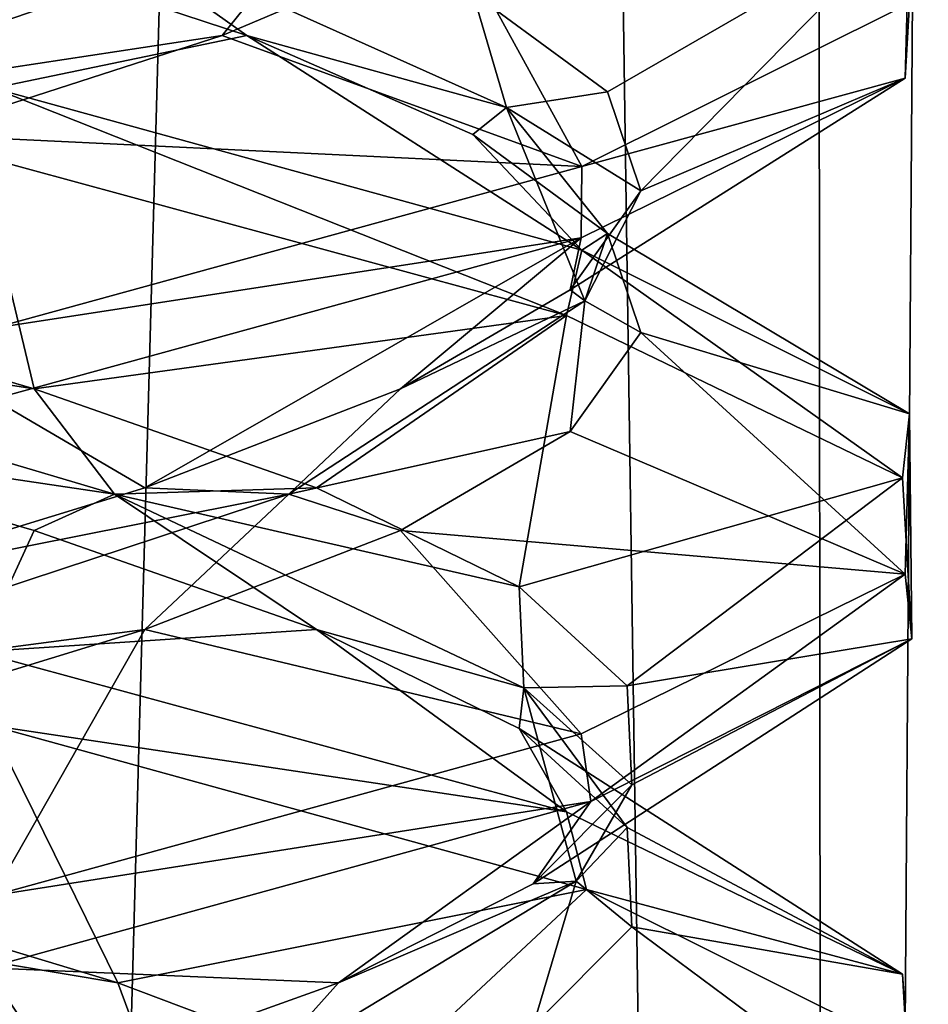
# Model space of a CAD drawing. Header units: millimetres. Extents: x -36.5 to 36.5, y -8.8 to 41.6.
# Tile 111 of 256: x 0.68 to 1.482, y 7.248 to 8.116. Entities that reach past the tile are written whole.
import ezdxf

# ---------------------------------------------------------------- set-up
doc = ezdxf.new("R2010")
doc.units = ezdxf.units.MM
doc.header["$LTSCALE"] = 65.185185
for name, color, linetype in [('14', 7, 'CONTINUOUS'), ('15', 7, 'CONTINUOUS'), ('16', 7, 'CONTINUOUS'), ('160', 7, 'CONTINUOUS'), ('175', 7, 'CONTINUOUS'), ('176', 7, 'CONTINUOUS'), ('177', 7, 'CONTINUOUS'), ('187', 7, 'CONTINUOUS'), ('188', 7, 'CONTINUOUS'), ('200', 7, 'CONTINUOUS'), ('201', 7, 'CONTINUOUS'), ('220', 7, 'CONTINUOUS'), ('221', 7, 'CONTINUOUS'), ('222', 7, 'CONTINUOUS'), ('26', 7, 'CONTINUOUS'), ('27', 7, 'CONTINUOUS'), ('321', 7, 'CONTINUOUS'), ('39', 7, 'CONTINUOUS'), ('40', 7, 'CONTINUOUS'), ('548', 7, 'CONTINUOUS'), ('553', 7, 'CONTINUOUS'), ('59', 7, 'CONTINUOUS'), ('60', 7, 'CONTINUOUS'), ('61', 7, 'CONTINUOUS')]:
    doc.layers.add(name, color=color, linetype=linetype)

msp = doc.modelspace()

# ---------------------------------------------------------------- linework, layer by layer
at = {"layer": '14', "color": 7, "linetype": 'Continuous'}
for points in [[(0.61468, 8.18958, 9.93534), (0.88006, 8.10228, 10.14161), (0.65646, 8.05581, 9.65127), (0.61468, 8.18958, 9.93534)], [(0.65646, 8.05581, 9.65127), (0.88006, 8.10228, 10.14161), (1.17591, 7.91321, 10.06875), (0.65646, 8.05581, 9.65127)], [(0.88006, 8.10228, 10.14161), (1.07966, 8.01498, 10.41205), (1.17591, 7.91321, 10.06875), (0.88006, 8.10228, 10.14161)], [(1.07966, 8.01498, 10.41205), (1.19854, 7.92768, 10.72644), (1.17591, 7.91321, 10.06875), (1.07966, 8.01498, 10.41205)], [(1.17591, 7.91321, 10.06875), (1.19854, 7.92768, 10.72644), (1.46499, 7.76891, 10.6778), (1.17591, 7.91321, 10.06875)], [(1.19854, 7.92768, 10.72644), (1.22784, 7.84038, 11.06128), (1.46499, 7.76891, 10.6778), (1.19854, 7.92768, 10.72644)], [(1.22784, 7.84038, 11.06128), (1.16535, 7.75308, 11.39154), (1.46106, 7.62731, 11.33957), (1.22784, 7.84038, 11.06128)], [(1.46499, 7.76891, 10.6778), (1.22784, 7.84038, 11.06128), (1.46106, 7.62731, 11.33957), (1.46499, 7.76891, 10.6778)], [(1.16535, 7.75308, 11.39154), (1.01575, 7.66577, 11.69253), (1.46106, 7.62731, 11.33957), (1.16535, 7.75308, 11.39154)], [(1.01575, 7.66577, 11.69253), (0.79022, 7.57847, 11.94175), (1.17526, 7.48657, 11.93207), (1.01575, 7.66577, 11.69253)], [(1.46106, 7.62731, 11.33957), (1.01575, 7.66577, 11.69253), (1.17526, 7.48657, 11.93207), (1.46106, 7.62731, 11.33957)], [(0.79022, 7.57847, 11.94175), (0.50562, 7.49117, 12.12058), (0.65637, 7.34416, 12.34877), (0.79022, 7.57847, 11.94175)], [(1.17526, 7.48657, 11.93207), (0.79022, 7.57847, 11.94175), (0.65637, 7.34416, 12.34877), (1.17526, 7.48657, 11.93207)]]:
    msp.add_3dface(points, dxfattribs=at)
at = {"layer": '15', "color": 7, "linetype": 'Continuous'}
for points in [[(0.88006, 8.10228, 10.14161), (0.61468, 8.18958, 9.93534), (0.7293, 8.20945, 10.05552), (0.88006, 8.10228, 10.14161)], [(1.10927, 8.03891, 10.56018), (0.88006, 8.10228, 10.14161), (0.7293, 8.20945, 10.05552), (1.10927, 8.03891, 10.56018)], [(1.10927, 8.03891, 10.56018), (0.7293, 8.20945, 10.05552), (1.07966, 8.13998, 10.41205), (1.10927, 8.03891, 10.56018)], [(1.19854, 8.05268, 10.72644), (1.10927, 8.03891, 10.56018), (1.07966, 8.13998, 10.41205), (1.19854, 8.05268, 10.72644)], [(1.07966, 8.01498, 10.41205), (0.88006, 8.10228, 10.14161), (1.10927, 8.03891, 10.56018), (1.07966, 8.01498, 10.41205)], [(1.22784, 7.96538, 11.06128), (1.10927, 8.03891, 10.56018), (1.19854, 8.05268, 10.72644), (1.22784, 7.96538, 11.06128)], [(1.19854, 7.92768, 10.72644), (1.07966, 8.01498, 10.41205), (1.10927, 8.03891, 10.56018), (1.19854, 7.92768, 10.72644)], [(1.17836, 7.86836, 11.18811), (1.19854, 7.92768, 10.72644), (1.10927, 8.03891, 10.56018), (1.17836, 7.86836, 11.18811)], [(1.17836, 7.86836, 11.18811), (1.10927, 8.03891, 10.56018), (1.22784, 7.96538, 11.06128), (1.17836, 7.86836, 11.18811)], [(1.16535, 7.87808, 11.39154), (1.17836, 7.86836, 11.18811), (1.22784, 7.96538, 11.06128), (1.16535, 7.87808, 11.39154)], [(1.22784, 7.84038, 11.06128), (1.19854, 7.92768, 10.72644), (1.17836, 7.86836, 11.18811), (1.22784, 7.84038, 11.06128)], [(1.01575, 7.79077, 11.69253), (1.17836, 7.86836, 11.18811), (1.16535, 7.87808, 11.39154), (1.01575, 7.79077, 11.69253)], [(0.91721, 7.69782, 11.76331), (1.16535, 7.75308, 11.39154), (1.17836, 7.86836, 11.18811), (0.91721, 7.69782, 11.76331)], [(0.91721, 7.69782, 11.76331), (1.17836, 7.86836, 11.18811), (1.01575, 7.79077, 11.69253), (0.91721, 7.69782, 11.76331)], [(1.16535, 7.75308, 11.39154), (1.22784, 7.84038, 11.06128), (1.17836, 7.86836, 11.18811), (1.16535, 7.75308, 11.39154)], [(0.79022, 7.70347, 11.94175), (0.91721, 7.69782, 11.76331), (1.01575, 7.79077, 11.69253), (0.79022, 7.70347, 11.94175)], [(1.01575, 7.66577, 11.69253), (1.16535, 7.75308, 11.39154), (0.91721, 7.69782, 11.76331), (1.01575, 7.66577, 11.69253)], [(0.50562, 7.61617, 12.12058), (0.91721, 7.69782, 11.76331), (0.79022, 7.70347, 11.94175), (0.50562, 7.61617, 12.12058)], [(0.39901, 7.52728, 12.1246), (0.79022, 7.57847, 11.94175), (0.91721, 7.69782, 11.76331), (0.39901, 7.52728, 12.1246)], [(0.39901, 7.52728, 12.1246), (0.91721, 7.69782, 11.76331), (0.50562, 7.61617, 12.12058), (0.39901, 7.52728, 12.1246)], [(0.79022, 7.57847, 11.94175), (1.01575, 7.66577, 11.69253), (0.91721, 7.69782, 11.76331), (0.79022, 7.57847, 11.94175)], [(0.50562, 7.49117, 12.12058), (0.79022, 7.57847, 11.94175), (0.39901, 7.52728, 12.1246), (0.50562, 7.49117, 12.12058)]]:
    msp.add_3dface(points, dxfattribs=at)
at = {"layer": '16', "color": 7, "linetype": 'Continuous'}
for points in [[(1.19854, 8.05268, 10.72644), (1.07966, 8.13998, 10.41205), (1.46499, 8.20641, 10.6778), (1.19854, 8.05268, 10.72644)], [(1.22784, 7.96538, 11.06128), (1.19854, 8.05268, 10.72644), (1.46499, 8.20641, 10.6778), (1.22784, 7.96538, 11.06128)], [(1.46106, 8.06481, 11.33957), (1.22784, 7.96538, 11.06128), (1.46499, 8.20641, 10.6778), (1.46106, 8.06481, 11.33957)], [(1.16535, 7.87808, 11.39154), (1.22784, 7.96538, 11.06128), (1.46106, 8.06481, 11.33957), (1.16535, 7.87808, 11.39154)], [(1.17526, 7.92407, 11.93207), (1.16535, 7.87808, 11.39154), (1.46106, 8.06481, 11.33957), (1.17526, 7.92407, 11.93207)], [(0.65637, 7.78166, 12.34877), (0.79022, 7.70347, 11.94175), (1.17526, 7.92407, 11.93207), (0.65637, 7.78166, 12.34877)], [(0.79022, 7.70347, 11.94175), (1.01575, 7.79077, 11.69253), (1.17526, 7.92407, 11.93207), (0.79022, 7.70347, 11.94175)], [(1.01575, 7.79077, 11.69253), (1.16535, 7.87808, 11.39154), (1.17526, 7.92407, 11.93207), (1.01575, 7.79077, 11.69253)], [(0.50562, 7.61617, 12.12058), (0.79022, 7.70347, 11.94175), (0.65637, 7.78166, 12.34877), (0.50562, 7.61617, 12.12058)]]:
    msp.add_3dface(points, dxfattribs=at)
at = {"layer": '160', "color": 7, "linetype": 'Continuous'}
for points in [[(1.46106, 8.06481, 11.33957), (1.46499, 8.20641, 10.6778), (1.46492, 8.13102, 11.32252), (1.46106, 8.06481, 11.33957)], [(1.46106, 8.06481, 11.33957), (1.46492, 8.13102, 11.32252), (1.17587, 7.98678, 11.9313), (1.46106, 8.06481, 11.33957)], [(1.17526, 7.92407, 11.93207), (1.46106, 8.06481, 11.33957), (1.17587, 7.98678, 11.9313), (1.17526, 7.92407, 11.93207)], [(0.65646, 8.05581, 9.65127), (1.16215, 7.85537, 10.05163), (0.6432, 7.99644, 9.6449), (0.65646, 8.05581, 9.65127)], [(0.65646, 8.05581, 9.65127), (1.17591, 7.91321, 10.06875), (1.16215, 7.85537, 10.05163), (0.65646, 8.05581, 9.65127)], [(1.17526, 7.92407, 11.93207), (1.17587, 7.98678, 11.9313), (0.65641, 7.84417, 12.34875), (1.17526, 7.92407, 11.93207)], [(0.65637, 7.78166, 12.34877), (1.17526, 7.92407, 11.93207), (0.65641, 7.84417, 12.34875), (0.65637, 7.78166, 12.34877)], [(1.17591, 7.91321, 10.06875), (1.45883, 7.71225, 10.65098), (1.16215, 7.85537, 10.05163), (1.17591, 7.91321, 10.06875)], [(1.17591, 7.91321, 10.06875), (1.46499, 7.76891, 10.6778), (1.45883, 7.71225, 10.65098), (1.17591, 7.91321, 10.06875)], [(1.46499, 7.76891, 10.6778), (1.4669, 7.5705, 11.31339), (1.45883, 7.71225, 10.65098), (1.46499, 7.76891, 10.6778)], [(1.46499, 7.76891, 10.6778), (1.46106, 7.62731, 11.33957), (1.4669, 7.5705, 11.31339), (1.46499, 7.76891, 10.6778)], [(1.46106, 7.62731, 11.33957), (1.17526, 7.48657, 11.93207), (1.18367, 7.42696, 11.92138), (1.46106, 7.62731, 11.33957)], [(1.46106, 7.62731, 11.33957), (1.18367, 7.42696, 11.92138), (1.4669, 7.5705, 11.31339), (1.46106, 7.62731, 11.33957)], [(0.65422, 7.49384, 9.65019), (0.6432, 7.55894, 9.6449), (1.16215, 7.41787, 10.05163), (0.65422, 7.49384, 9.65019)], [(1.17995, 7.34932, 10.07387), (0.65422, 7.49384, 9.65019), (1.16215, 7.41787, 10.05163), (1.17995, 7.34932, 10.07387)], [(1.17526, 7.48657, 11.93207), (0.65637, 7.34416, 12.34877), (1.18367, 7.42696, 11.92138), (1.17526, 7.48657, 11.93207)], [(0.65637, 7.34416, 12.34877), (0.65081, 7.28035, 12.35146), (1.18367, 7.42696, 11.92138), (0.65637, 7.34416, 12.34877)], [(1.17995, 7.34932, 10.07387), (1.16215, 7.41787, 10.05163), (1.45883, 7.27475, 10.65098), (1.17995, 7.34932, 10.07387)], [(1.4635, 7.20787, 10.67109), (1.17995, 7.34932, 10.07387), (1.45883, 7.27475, 10.65098), (1.4635, 7.20787, 10.67109)], [(1.4635, 7.20787, 10.67109), (1.45883, 7.27475, 10.65098), (1.4669, 7.133, 11.31339), (1.4635, 7.20787, 10.67109)]]:
    msp.add_3dface(points, dxfattribs=at)
at = {"layer": '175', "color": 7, "linetype": 'Continuous'}
for points in [[(0.61468, 8.18958, -12.06466), (0.88006, 8.10228, -11.85839), (0.65646, 8.05581, -12.34873), (0.61468, 8.18958, -12.06466)], [(0.65646, 8.05581, -12.34873), (0.88006, 8.10228, -11.85839), (1.17591, 7.91321, -11.93125), (0.65646, 8.05581, -12.34873)], [(0.88006, 8.10228, -11.85839), (1.07966, 8.01498, -11.58795), (1.17591, 7.91321, -11.93125), (0.88006, 8.10228, -11.85839)], [(1.07966, 8.01498, -11.58795), (1.19854, 7.92768, -11.27356), (1.17591, 7.91321, -11.93125), (1.07966, 8.01498, -11.58795)], [(1.17591, 7.91321, -11.93125), (1.19854, 7.92768, -11.27356), (1.46499, 7.76891, -11.3222), (1.17591, 7.91321, -11.93125)], [(1.19854, 7.92768, -11.27356), (1.22784, 7.84038, -10.93872), (1.46499, 7.76891, -11.3222), (1.19854, 7.92768, -11.27356)], [(1.22784, 7.84038, -10.93872), (1.16535, 7.75308, -10.60846), (1.46106, 7.62731, -10.66043), (1.22784, 7.84038, -10.93872)], [(1.46499, 7.76891, -11.3222), (1.22784, 7.84038, -10.93872), (1.46106, 7.62731, -10.66043), (1.46499, 7.76891, -11.3222)], [(1.16535, 7.75308, -10.60846), (1.01575, 7.66577, -10.30747), (1.46106, 7.62731, -10.66043), (1.16535, 7.75308, -10.60846)], [(1.01575, 7.66577, -10.30747), (0.79022, 7.57847, -10.05825), (1.17526, 7.48657, -10.06793), (1.01575, 7.66577, -10.30747)], [(1.46106, 7.62731, -10.66043), (1.01575, 7.66577, -10.30747), (1.17526, 7.48657, -10.06793), (1.46106, 7.62731, -10.66043)], [(0.79022, 7.57847, -10.05825), (0.50562, 7.49117, -9.87942), (0.65637, 7.34416, -9.65123), (0.79022, 7.57847, -10.05825)], [(1.17526, 7.48657, -10.06793), (0.79022, 7.57847, -10.05825), (0.65637, 7.34416, -9.65123), (1.17526, 7.48657, -10.06793)]]:
    msp.add_3dface(points, dxfattribs=at)
at = {"layer": '176', "color": 7, "linetype": 'Continuous'}
for points in [[(0.88006, 8.10228, -11.85839), (0.61468, 8.18958, -12.06466), (0.7293, 8.20945, -11.94448), (0.88006, 8.10228, -11.85839)], [(1.10927, 8.03891, -11.43982), (0.88006, 8.10228, -11.85839), (0.7293, 8.20945, -11.94448), (1.10927, 8.03891, -11.43982)], [(1.10927, 8.03891, -11.43982), (0.7293, 8.20945, -11.94448), (1.07966, 8.13998, -11.58795), (1.10927, 8.03891, -11.43982)], [(1.19854, 8.05268, -11.27356), (1.10927, 8.03891, -11.43982), (1.07966, 8.13998, -11.58795), (1.19854, 8.05268, -11.27356)], [(1.07966, 8.01498, -11.58795), (0.88006, 8.10228, -11.85839), (1.10927, 8.03891, -11.43982), (1.07966, 8.01498, -11.58795)], [(1.22784, 7.96538, -10.93872), (1.10927, 8.03891, -11.43982), (1.19854, 8.05268, -11.27356), (1.22784, 7.96538, -10.93872)], [(1.19854, 7.92768, -11.27356), (1.07966, 8.01498, -11.58795), (1.10927, 8.03891, -11.43982), (1.19854, 7.92768, -11.27356)], [(1.17836, 7.86836, -10.81189), (1.19854, 7.92768, -11.27356), (1.10927, 8.03891, -11.43982), (1.17836, 7.86836, -10.81189)], [(1.17836, 7.86836, -10.81189), (1.10927, 8.03891, -11.43982), (1.22784, 7.96538, -10.93872), (1.17836, 7.86836, -10.81189)], [(1.16535, 7.87808, -10.60846), (1.17836, 7.86836, -10.81189), (1.22784, 7.96538, -10.93872), (1.16535, 7.87808, -10.60846)], [(1.22784, 7.84038, -10.93872), (1.19854, 7.92768, -11.27356), (1.17836, 7.86836, -10.81189), (1.22784, 7.84038, -10.93872)], [(1.01575, 7.79077, -10.30747), (1.17836, 7.86836, -10.81189), (1.16535, 7.87808, -10.60846), (1.01575, 7.79077, -10.30747)], [(0.91721, 7.69782, -10.23669), (1.16535, 7.75308, -10.60846), (1.17836, 7.86836, -10.81189), (0.91721, 7.69782, -10.23669)], [(0.91721, 7.69782, -10.23669), (1.17836, 7.86836, -10.81189), (1.01575, 7.79077, -10.30747), (0.91721, 7.69782, -10.23669)], [(1.16535, 7.75308, -10.60846), (1.22784, 7.84038, -10.93872), (1.17836, 7.86836, -10.81189), (1.16535, 7.75308, -10.60846)], [(0.79022, 7.70347, -10.05825), (0.91721, 7.69782, -10.23669), (1.01575, 7.79077, -10.30747), (0.79022, 7.70347, -10.05825)], [(1.01575, 7.66577, -10.30747), (1.16535, 7.75308, -10.60846), (0.91721, 7.69782, -10.23669), (1.01575, 7.66577, -10.30747)], [(0.50562, 7.61617, -9.87942), (0.91721, 7.69782, -10.23669), (0.79022, 7.70347, -10.05825), (0.50562, 7.61617, -9.87942)], [(0.39901, 7.52728, -9.8754), (0.79022, 7.57847, -10.05825), (0.91721, 7.69782, -10.23669), (0.39901, 7.52728, -9.8754)], [(0.39901, 7.52728, -9.8754), (0.91721, 7.69782, -10.23669), (0.50562, 7.61617, -9.87942), (0.39901, 7.52728, -9.8754)], [(0.79022, 7.57847, -10.05825), (1.01575, 7.66577, -10.30747), (0.91721, 7.69782, -10.23669), (0.79022, 7.57847, -10.05825)], [(0.50562, 7.49117, -9.87942), (0.79022, 7.57847, -10.05825), (0.39901, 7.52728, -9.8754), (0.50562, 7.49117, -9.87942)]]:
    msp.add_3dface(points, dxfattribs=at)
at = {"layer": '177', "color": 7, "linetype": 'Continuous'}
for points in [[(1.19854, 8.05268, -11.27356), (1.07966, 8.13998, -11.58795), (1.46499, 8.20641, -11.3222), (1.19854, 8.05268, -11.27356)], [(1.22784, 7.96538, -10.93872), (1.19854, 8.05268, -11.27356), (1.46499, 8.20641, -11.3222), (1.22784, 7.96538, -10.93872)], [(1.46106, 8.06481, -10.66043), (1.22784, 7.96538, -10.93872), (1.46499, 8.20641, -11.3222), (1.46106, 8.06481, -10.66043)], [(1.16535, 7.87808, -10.60846), (1.22784, 7.96538, -10.93872), (1.46106, 8.06481, -10.66043), (1.16535, 7.87808, -10.60846)], [(1.17526, 7.92407, -10.06793), (1.16535, 7.87808, -10.60846), (1.46106, 8.06481, -10.66043), (1.17526, 7.92407, -10.06793)], [(0.65637, 7.78166, -9.65123), (0.79022, 7.70347, -10.05825), (1.17526, 7.92407, -10.06793), (0.65637, 7.78166, -9.65123)], [(0.79022, 7.70347, -10.05825), (1.01575, 7.79077, -10.30747), (1.17526, 7.92407, -10.06793), (0.79022, 7.70347, -10.05825)], [(1.01575, 7.79077, -10.30747), (1.16535, 7.87808, -10.60846), (1.17526, 7.92407, -10.06793), (1.01575, 7.79077, -10.30747)], [(0.50562, 7.61617, -9.87942), (0.79022, 7.70347, -10.05825), (0.65637, 7.78166, -9.65123), (0.50562, 7.61617, -9.87942)]]:
    msp.add_3dface(points, dxfattribs=at)
at = {"layer": '187', "color": 7, "linetype": 'Continuous'}
for points in [[(1.06466, 8.18958, -10.38532), (0.85839, 8.10228, -10.11994), (1.17587, 7.98678, -10.0687), (1.06466, 8.18958, -10.38532)], [(1.46492, 8.13102, -10.67748), (1.06466, 8.18958, -10.38532), (1.17587, 7.98678, -10.0687), (1.46492, 8.13102, -10.67748)], [(0.85839, 8.10228, -10.11994), (0.58795, 8.01498, -9.92034), (1.17587, 7.98678, -10.0687), (0.85839, 8.10228, -10.11994)], [(1.17587, 7.98678, -10.0687), (0.58795, 8.01498, -9.92034), (0.65641, 7.84417, -9.65125), (1.17587, 7.98678, -10.0687)]]:
    msp.add_3dface(points, dxfattribs=at)
at = {"layer": '188', "color": 7, "linetype": 'Continuous'}
for points in [[(0.43982, 8.03891, -9.89073), (0.85839, 8.10228, -10.11994), (0.94448, 8.20945, -10.2707), (0.43982, 8.03891, -9.89073)], [(0.43982, 8.03891, -9.89073), (0.94448, 8.20945, -10.2707), (0.58795, 8.13998, -9.92034), (0.43982, 8.03891, -9.89073)], [(0.85839, 8.10228, -10.11994), (1.06466, 8.18958, -10.38532), (0.94448, 8.20945, -10.2707), (0.85839, 8.10228, -10.11994)], [(0.58795, 8.01498, -9.92034), (0.85839, 8.10228, -10.11994), (0.43982, 8.03891, -9.89073), (0.58795, 8.01498, -9.92034)]]:
    msp.add_3dface(points, dxfattribs=at)
at = {"layer": '200', "color": 7, "linetype": 'Continuous'}
for points in [[(0.7963, 7.18619, -11.88872), (0.47753, 7.22927, -12.13283), (0.23102, 7.35673, -12.17071), (0.7963, 7.18619, -11.88872)], [(0.7963, 7.18619, -11.88872), (0.23102, 7.35673, -12.17071), (0.7665, 7.26696, -11.96116), (0.7963, 7.18619, -11.88872)], [(0.7665, 7.26696, -11.96116), (0.23102, 7.35673, -12.17071), (0.47753, 7.35427, -12.13283), (0.7665, 7.26696, -11.96116)], [(0.99817, 7.17966, -11.71764), (0.7963, 7.18619, -11.88872), (0.7665, 7.26696, -11.96116), (0.99817, 7.17966, -11.71764)]]:
    msp.add_3dface(points, dxfattribs=at)
at = {"layer": '201', "color": 7, "linetype": 'Continuous'}
for points in [[(0.7665, 7.26696, -11.96116), (0.47753, 7.35427, -12.13283), (0.65422, 7.49384, -12.34981), (0.7665, 7.26696, -11.96116)], [(1.17995, 7.34932, -11.92613), (0.7665, 7.26696, -11.96116), (0.65422, 7.49384, -12.34981), (1.17995, 7.34932, -11.92613)], [(0.99817, 7.17966, -11.71764), (0.7665, 7.26696, -11.96116), (1.17995, 7.34932, -11.92613), (0.99817, 7.17966, -11.71764)], [(1.4635, 7.20787, -11.32891), (0.99817, 7.17966, -11.71764), (1.17995, 7.34932, -11.92613), (1.4635, 7.20787, -11.32891)]]:
    msp.add_3dface(points, dxfattribs=at)
at = {"layer": '220', "color": 7, "linetype": 'Continuous'}
for points in [[(0.39154, 7.75308, -12.16535), (0.69253, 7.66577, -12.01575), (0.6432, 7.55894, -12.3551), (0.39154, 7.75308, -12.16535)], [(0.69253, 7.66577, -12.01575), (0.94175, 7.57847, -11.79022), (0.6432, 7.55894, -12.3551), (0.69253, 7.66577, -12.01575)], [(0.6432, 7.55894, -12.3551), (0.94175, 7.57847, -11.79022), (1.16215, 7.41787, -11.94837), (0.6432, 7.55894, -12.3551)], [(0.94175, 7.57847, -11.79022), (1.12058, 7.49117, -11.50562), (1.16215, 7.41787, -11.94837), (0.94175, 7.57847, -11.79022)], [(1.12058, 7.49117, -11.50562), (1.21564, 7.40387, -11.18323), (1.45883, 7.27475, -11.34902), (1.12058, 7.49117, -11.50562)], [(1.16215, 7.41787, -11.94837), (1.12058, 7.49117, -11.50562), (1.45883, 7.27475, -11.34902), (1.16215, 7.41787, -11.94837)], [(1.21564, 7.40387, -11.18323), (1.21983, 7.31657, -10.84714), (1.45883, 7.27475, -11.34902), (1.21564, 7.40387, -11.18323)], [(1.21983, 7.31657, -10.84714), (1.13283, 7.22927, -10.52247), (1.4669, 7.133, -10.68661), (1.21983, 7.31657, -10.84714)], [(1.45883, 7.27475, -11.34902), (1.21983, 7.31657, -10.84714), (1.4669, 7.133, -10.68661), (1.45883, 7.27475, -11.34902)]]:
    msp.add_3dface(points, dxfattribs=at)
at = {"layer": '221', "color": 7, "linetype": 'Continuous'}
for points in [[(0.69253, 7.79077, -12.01575), (0.18811, 7.86836, -12.17836), (0.39154, 7.87808, -12.16535), (0.69253, 7.79077, -12.01575)], [(0.76331, 7.69782, -11.91721), (0.39154, 7.75308, -12.16535), (0.18811, 7.86836, -12.17836), (0.76331, 7.69782, -11.91721)], [(0.76331, 7.69782, -11.91721), (0.18811, 7.86836, -12.17836), (0.69253, 7.79077, -12.01575), (0.76331, 7.69782, -11.91721)], [(0.94175, 7.70347, -11.79022), (0.76331, 7.69782, -11.91721), (0.69253, 7.79077, -12.01575), (0.94175, 7.70347, -11.79022)], [(0.69253, 7.66577, -12.01575), (0.39154, 7.75308, -12.16535), (0.76331, 7.69782, -11.91721), (0.69253, 7.66577, -12.01575)], [(1.12058, 7.61617, -11.50562), (0.76331, 7.69782, -11.91721), (0.94175, 7.70347, -11.79022), (1.12058, 7.61617, -11.50562)], [(0.94175, 7.57847, -11.79022), (0.69253, 7.66577, -12.01575), (0.76331, 7.69782, -11.91721), (0.94175, 7.57847, -11.79022)], [(1.1246, 7.52728, -11.39901), (0.94175, 7.57847, -11.79022), (0.76331, 7.69782, -11.91721), (1.1246, 7.52728, -11.39901)], [(1.1246, 7.52728, -11.39901), (0.76331, 7.69782, -11.91721), (1.12058, 7.61617, -11.50562), (1.1246, 7.52728, -11.39901)], [(1.21564, 7.52887, -11.18323), (1.1246, 7.52728, -11.39901), (1.12058, 7.61617, -11.50562), (1.21564, 7.52887, -11.18323)], [(1.12058, 7.49117, -11.50562), (0.94175, 7.57847, -11.79022), (1.1246, 7.52728, -11.39901), (1.12058, 7.49117, -11.50562)], [(1.21564, 7.40387, -11.18323), (1.12058, 7.49117, -11.50562), (1.1246, 7.52728, -11.39901), (1.21564, 7.40387, -11.18323)], [(1.21983, 7.44157, -10.84714), (1.1246, 7.52728, -11.39901), (1.21564, 7.52887, -11.18323), (1.21983, 7.44157, -10.84714)], [(1.17071, 7.35673, -10.76898), (1.21564, 7.40387, -11.18323), (1.1246, 7.52728, -11.39901), (1.17071, 7.35673, -10.76898)], [(1.17071, 7.35673, -10.76898), (1.1246, 7.52728, -11.39901), (1.21983, 7.44157, -10.84714), (1.17071, 7.35673, -10.76898)], [(1.13283, 7.35427, -10.52247), (1.17071, 7.35673, -10.76898), (1.21983, 7.44157, -10.84714), (1.13283, 7.35427, -10.52247)], [(1.21983, 7.31657, -10.84714), (1.21564, 7.40387, -11.18323), (1.17071, 7.35673, -10.76898), (1.21983, 7.31657, -10.84714)], [(0.88872, 7.18619, -10.2037), (1.13283, 7.22927, -10.52247), (1.17071, 7.35673, -10.76898), (0.88872, 7.18619, -10.2037)], [(0.88872, 7.18619, -10.2037), (1.17071, 7.35673, -10.76898), (0.96116, 7.26696, -10.2335), (0.88872, 7.18619, -10.2037)], [(0.96116, 7.26696, -10.2335), (1.17071, 7.35673, -10.76898), (1.13283, 7.35427, -10.52247), (0.96116, 7.26696, -10.2335)], [(1.13283, 7.22927, -10.52247), (1.21983, 7.31657, -10.84714), (1.17071, 7.35673, -10.76898), (1.13283, 7.22927, -10.52247)], [(0.71764, 7.17966, -10.00183), (0.88872, 7.18619, -10.2037), (0.96116, 7.26696, -10.2335), (0.71764, 7.17966, -10.00183)]]:
    msp.add_3dface(points, dxfattribs=at)
at = {"layer": '222', "color": 7, "linetype": 'Continuous'}
for points in [[(0.69253, 7.79077, -12.01575), (0.39154, 7.87808, -12.16535), (0.6432, 7.99644, -12.3551), (0.69253, 7.79077, -12.01575)], [(1.16215, 7.85537, -11.94837), (0.69253, 7.79077, -12.01575), (0.6432, 7.99644, -12.3551), (1.16215, 7.85537, -11.94837)], [(0.94175, 7.70347, -11.79022), (0.69253, 7.79077, -12.01575), (1.16215, 7.85537, -11.94837), (0.94175, 7.70347, -11.79022)], [(1.12058, 7.61617, -11.50562), (0.94175, 7.70347, -11.79022), (1.16215, 7.85537, -11.94837), (1.12058, 7.61617, -11.50562)], [(1.45883, 7.71225, -11.34902), (1.12058, 7.61617, -11.50562), (1.16215, 7.85537, -11.94837), (1.45883, 7.71225, -11.34902)], [(1.21564, 7.52887, -11.18323), (1.12058, 7.61617, -11.50562), (1.45883, 7.71225, -11.34902), (1.21564, 7.52887, -11.18323)], [(1.4669, 7.5705, -10.68661), (1.21564, 7.52887, -11.18323), (1.45883, 7.71225, -11.34902), (1.4669, 7.5705, -10.68661)], [(1.13283, 7.35427, -10.52247), (1.21983, 7.44157, -10.84714), (1.4669, 7.5705, -10.68661), (1.13283, 7.35427, -10.52247)], [(1.18367, 7.42696, -10.07862), (1.13283, 7.35427, -10.52247), (1.4669, 7.5705, -10.68661), (1.18367, 7.42696, -10.07862)], [(1.21983, 7.44157, -10.84714), (1.21564, 7.52887, -11.18323), (1.4669, 7.5705, -10.68661), (1.21983, 7.44157, -10.84714)], [(0.65081, 7.28035, -9.64854), (0.96116, 7.26696, -10.2335), (1.18367, 7.42696, -10.07862), (0.65081, 7.28035, -9.64854)], [(0.96116, 7.26696, -10.2335), (1.13283, 7.35427, -10.52247), (1.18367, 7.42696, -10.07862), (0.96116, 7.26696, -10.2335)], [(0.42047, 7.09236, -9.84477), (0.71764, 7.17966, -10.00183), (0.65081, 7.28035, -9.64854), (0.42047, 7.09236, -9.84477)], [(0.71764, 7.17966, -10.00183), (0.96116, 7.26696, -10.2335), (0.65081, 7.28035, -9.64854), (0.71764, 7.17966, -10.00183)]]:
    msp.add_3dface(points, dxfattribs=at)
at = {"layer": '26', "color": 7, "linetype": 'Continuous'}
for points in [[(1.06466, 8.18958, 11.61468), (0.85839, 8.10228, 11.88006), (1.17587, 7.98678, 11.9313), (1.06466, 8.18958, 11.61468)], [(1.46492, 8.13102, 11.32252), (1.06466, 8.18958, 11.61468), (1.17587, 7.98678, 11.9313), (1.46492, 8.13102, 11.32252)], [(0.85839, 8.10228, 11.88006), (0.58795, 8.01498, 12.07966), (1.17587, 7.98678, 11.9313), (0.85839, 8.10228, 11.88006)], [(1.17587, 7.98678, 11.9313), (0.58795, 8.01498, 12.07966), (0.65641, 7.84417, 12.34875), (1.17587, 7.98678, 11.9313)]]:
    msp.add_3dface(points, dxfattribs=at)
at = {"layer": '27', "color": 7, "linetype": 'Continuous'}
for points in [[(0.43982, 8.03891, 12.10927), (0.85839, 8.10228, 11.88006), (0.94448, 8.20945, 11.7293), (0.43982, 8.03891, 12.10927)], [(0.43982, 8.03891, 12.10927), (0.94448, 8.20945, 11.7293), (0.58795, 8.13998, 12.07966), (0.43982, 8.03891, 12.10927)], [(0.85839, 8.10228, 11.88006), (1.06466, 8.18958, 11.61468), (0.94448, 8.20945, 11.7293), (0.85839, 8.10228, 11.88006)], [(0.58795, 8.01498, 12.07966), (0.85839, 8.10228, 11.88006), (0.43982, 8.03891, 12.10927), (0.58795, 8.01498, 12.07966)]]:
    msp.add_3dface(points, dxfattribs=at)
at = {"layer": '321', "color": 7, "linetype": 'Continuous'}
for points in [[(1.46106, 8.06481, -10.66043), (1.46499, 8.20641, -11.3222), (1.46492, 8.13102, -10.67748), (1.46106, 8.06481, -10.66043)], [(1.46106, 8.06481, -10.66043), (1.46492, 8.13102, -10.67748), (1.17587, 7.98678, -10.0687), (1.46106, 8.06481, -10.66043)], [(1.17526, 7.92407, -10.06793), (1.46106, 8.06481, -10.66043), (1.17587, 7.98678, -10.0687), (1.17526, 7.92407, -10.06793)], [(0.65646, 8.05581, -12.34873), (1.16215, 7.85537, -11.94837), (0.6432, 7.99644, -12.3551), (0.65646, 8.05581, -12.34873)], [(0.65646, 8.05581, -12.34873), (1.17591, 7.91321, -11.93125), (1.16215, 7.85537, -11.94837), (0.65646, 8.05581, -12.34873)], [(1.17526, 7.92407, -10.06793), (1.17587, 7.98678, -10.0687), (0.65641, 7.84417, -9.65125), (1.17526, 7.92407, -10.06793)], [(0.65637, 7.78166, -9.65123), (1.17526, 7.92407, -10.06793), (0.65641, 7.84417, -9.65125), (0.65637, 7.78166, -9.65123)], [(1.17591, 7.91321, -11.93125), (1.45883, 7.71225, -11.34902), (1.16215, 7.85537, -11.94837), (1.17591, 7.91321, -11.93125)], [(1.17591, 7.91321, -11.93125), (1.46499, 7.76891, -11.3222), (1.45883, 7.71225, -11.34902), (1.17591, 7.91321, -11.93125)], [(1.46499, 7.76891, -11.3222), (1.4669, 7.5705, -10.68661), (1.45883, 7.71225, -11.34902), (1.46499, 7.76891, -11.3222)], [(1.46499, 7.76891, -11.3222), (1.46106, 7.62731, -10.66043), (1.4669, 7.5705, -10.68661), (1.46499, 7.76891, -11.3222)], [(1.46106, 7.62731, -10.66043), (1.17526, 7.48657, -10.06793), (1.18367, 7.42696, -10.07862), (1.46106, 7.62731, -10.66043)], [(1.46106, 7.62731, -10.66043), (1.18367, 7.42696, -10.07862), (1.4669, 7.5705, -10.68661), (1.46106, 7.62731, -10.66043)], [(0.65422, 7.49384, -12.34981), (0.6432, 7.55894, -12.3551), (1.16215, 7.41787, -11.94837), (0.65422, 7.49384, -12.34981)], [(1.17995, 7.34932, -11.92613), (0.65422, 7.49384, -12.34981), (1.16215, 7.41787, -11.94837), (1.17995, 7.34932, -11.92613)], [(1.17526, 7.48657, -10.06793), (0.65637, 7.34416, -9.65123), (1.18367, 7.42696, -10.07862), (1.17526, 7.48657, -10.06793)], [(0.65637, 7.34416, -9.65123), (0.65081, 7.28035, -9.64854), (1.18367, 7.42696, -10.07862), (0.65637, 7.34416, -9.65123)], [(1.17995, 7.34932, -11.92613), (1.16215, 7.41787, -11.94837), (1.45883, 7.27475, -11.34902), (1.17995, 7.34932, -11.92613)], [(1.4635, 7.20787, -11.32891), (1.17995, 7.34932, -11.92613), (1.45883, 7.27475, -11.34902), (1.4635, 7.20787, -11.32891)], [(1.4635, 7.20787, -11.32891), (1.45883, 7.27475, -11.34902), (1.4669, 7.133, -10.68661), (1.4635, 7.20787, -11.32891)]]:
    msp.add_3dface(points, dxfattribs=at)
at = {"layer": '39', "color": 7, "linetype": 'Continuous'}
for points in [[(0.7963, 7.18619, 10.11128), (0.47753, 7.22927, 9.86717), (0.23102, 7.35673, 9.82929), (0.7963, 7.18619, 10.11128)], [(0.7963, 7.18619, 10.11128), (0.23102, 7.35673, 9.82929), (0.7665, 7.26696, 10.03884), (0.7963, 7.18619, 10.11128)], [(0.7665, 7.26696, 10.03884), (0.23102, 7.35673, 9.82929), (0.47753, 7.35427, 9.86717), (0.7665, 7.26696, 10.03884)], [(0.99817, 7.17966, 10.28236), (0.7963, 7.18619, 10.11128), (0.7665, 7.26696, 10.03884), (0.99817, 7.17966, 10.28236)]]:
    msp.add_3dface(points, dxfattribs=at)
at = {"layer": '40', "color": 7, "linetype": 'Continuous'}
for points in [[(0.7665, 7.26696, 10.03884), (0.47753, 7.35427, 9.86717), (0.65422, 7.49384, 9.65019), (0.7665, 7.26696, 10.03884)], [(1.17995, 7.34932, 10.07387), (0.7665, 7.26696, 10.03884), (0.65422, 7.49384, 9.65019), (1.17995, 7.34932, 10.07387)], [(0.99817, 7.17966, 10.28236), (0.7665, 7.26696, 10.03884), (1.17995, 7.34932, 10.07387), (0.99817, 7.17966, 10.28236)], [(1.4635, 7.20787, 10.67109), (0.99817, 7.17966, 10.28236), (1.17995, 7.34932, 10.07387), (1.4635, 7.20787, 10.67109)]]:
    msp.add_3dface(points, dxfattribs=at)
at = {"layer": '548', "color": 7, "linetype": 'Continuous'}
for points in [[(0, 32.1, 8.15), (0.4782, -3.5, 8.1905), (0.86119, 32.1, 8.28338), (0, 32.1, 8.15)], [(0.4782, -3.5, 8.1905), (1.38263, -3.5, 8.50802), (0.86119, 32.1, 8.28338), (0.4782, -3.5, 8.1905)], [(0.86119, 32.1, 8.28338), (1.38263, -3.5, 8.50802), (1.64276, 32.1, 8.67116), (0.86119, 32.1, 8.28338)], [(1.38263, -3.5, 8.50802), (2.12944, -3.5, 9.10585), (1.64276, 32.1, 8.67116), (1.38263, -3.5, 8.50802)]]:
    msp.add_3dface(points, dxfattribs=at)
at = {"layer": '553', "color": 7, "linetype": 'Continuous'}
for points in [[(0.76406, 28.70001, -8.25433), (0.4834, -3.5, -8.19139), (0, 28.94929, -8.15), (0.76406, 28.70001, -8.25433)], [(1.36546, 28.5993, -8.4984), (0.4834, -3.5, -8.19139), (0.76406, 28.70001, -8.25433), (1.36546, 28.5993, -8.4984)], [(1.39651, -3.5, -8.51579), (0.4834, -3.5, -8.19139), (1.36546, 28.5993, -8.4984), (1.39651, -3.5, -8.51579)], [(1.77735, 28.59749, -8.77211), (1.39651, -3.5, -8.51579), (1.36546, 28.5993, -8.4984), (1.77735, 28.59749, -8.77211)], [(2.1349, 28.59368, -9.11196), (1.39651, -3.5, -8.51579), (1.77735, 28.59749, -8.77211), (2.1349, 28.59368, -9.11196)], [(2.14695, -3.5, -9.12572), (1.39651, -3.5, -8.51579), (2.1349, 28.59368, -9.11196), (2.14695, -3.5, -9.12572)]]:
    msp.add_3dface(points, dxfattribs=at)
at = {"layer": '59', "color": 7, "linetype": 'Continuous'}
for points in [[(0.39154, 7.75308, 9.83465), (0.69253, 7.66577, 9.98425), (0.6432, 7.55894, 9.6449), (0.39154, 7.75308, 9.83465)], [(0.69253, 7.66577, 9.98425), (0.94175, 7.57847, 10.20978), (0.6432, 7.55894, 9.6449), (0.69253, 7.66577, 9.98425)], [(0.6432, 7.55894, 9.6449), (0.94175, 7.57847, 10.20978), (1.16215, 7.41787, 10.05163), (0.6432, 7.55894, 9.6449)], [(0.94175, 7.57847, 10.20978), (1.12058, 7.49117, 10.49438), (1.16215, 7.41787, 10.05163), (0.94175, 7.57847, 10.20978)], [(1.12058, 7.49117, 10.49438), (1.21564, 7.40387, 10.81677), (1.45883, 7.27475, 10.65098), (1.12058, 7.49117, 10.49438)], [(1.16215, 7.41787, 10.05163), (1.12058, 7.49117, 10.49438), (1.45883, 7.27475, 10.65098), (1.16215, 7.41787, 10.05163)], [(1.21564, 7.40387, 10.81677), (1.21983, 7.31657, 11.15286), (1.45883, 7.27475, 10.65098), (1.21564, 7.40387, 10.81677)], [(1.21983, 7.31657, 11.15286), (1.13283, 7.22927, 11.47753), (1.4669, 7.133, 11.31339), (1.21983, 7.31657, 11.15286)], [(1.45883, 7.27475, 10.65098), (1.21983, 7.31657, 11.15286), (1.4669, 7.133, 11.31339), (1.45883, 7.27475, 10.65098)]]:
    msp.add_3dface(points, dxfattribs=at)
at = {"layer": '60', "color": 7, "linetype": 'Continuous'}
for points in [[(0.69253, 7.79077, 9.98425), (0.18811, 7.86836, 9.82164), (0.39154, 7.87808, 9.83465), (0.69253, 7.79077, 9.98425)], [(0.76331, 7.69782, 10.08279), (0.39154, 7.75308, 9.83465), (0.18811, 7.86836, 9.82164), (0.76331, 7.69782, 10.08279)], [(0.76331, 7.69782, 10.08279), (0.18811, 7.86836, 9.82164), (0.69253, 7.79077, 9.98425), (0.76331, 7.69782, 10.08279)], [(0.94175, 7.70347, 10.20978), (0.76331, 7.69782, 10.08279), (0.69253, 7.79077, 9.98425), (0.94175, 7.70347, 10.20978)], [(0.69253, 7.66577, 9.98425), (0.39154, 7.75308, 9.83465), (0.76331, 7.69782, 10.08279), (0.69253, 7.66577, 9.98425)], [(1.12058, 7.61617, 10.49438), (0.76331, 7.69782, 10.08279), (0.94175, 7.70347, 10.20978), (1.12058, 7.61617, 10.49438)], [(0.94175, 7.57847, 10.20978), (0.69253, 7.66577, 9.98425), (0.76331, 7.69782, 10.08279), (0.94175, 7.57847, 10.20978)], [(1.1246, 7.52728, 10.60099), (0.94175, 7.57847, 10.20978), (0.76331, 7.69782, 10.08279), (1.1246, 7.52728, 10.60099)], [(1.1246, 7.52728, 10.60099), (0.76331, 7.69782, 10.08279), (1.12058, 7.61617, 10.49438), (1.1246, 7.52728, 10.60099)], [(1.21564, 7.52887, 10.81677), (1.1246, 7.52728, 10.60099), (1.12058, 7.61617, 10.49438), (1.21564, 7.52887, 10.81677)], [(1.12058, 7.49117, 10.49438), (0.94175, 7.57847, 10.20978), (1.1246, 7.52728, 10.60099), (1.12058, 7.49117, 10.49438)], [(1.21564, 7.40387, 10.81677), (1.12058, 7.49117, 10.49438), (1.1246, 7.52728, 10.60099), (1.21564, 7.40387, 10.81677)], [(1.21983, 7.44157, 11.15286), (1.1246, 7.52728, 10.60099), (1.21564, 7.52887, 10.81677), (1.21983, 7.44157, 11.15286)], [(1.17071, 7.35673, 11.23102), (1.21564, 7.40387, 10.81677), (1.1246, 7.52728, 10.60099), (1.17071, 7.35673, 11.23102)], [(1.17071, 7.35673, 11.23102), (1.1246, 7.52728, 10.60099), (1.21983, 7.44157, 11.15286), (1.17071, 7.35673, 11.23102)], [(1.13283, 7.35427, 11.47753), (1.17071, 7.35673, 11.23102), (1.21983, 7.44157, 11.15286), (1.13283, 7.35427, 11.47753)], [(1.21983, 7.31657, 11.15286), (1.21564, 7.40387, 10.81677), (1.17071, 7.35673, 11.23102), (1.21983, 7.31657, 11.15286)], [(0.88872, 7.18619, 11.7963), (1.13283, 7.22927, 11.47753), (1.17071, 7.35673, 11.23102), (0.88872, 7.18619, 11.7963)], [(0.88872, 7.18619, 11.7963), (1.17071, 7.35673, 11.23102), (0.96116, 7.26696, 11.7665), (0.88872, 7.18619, 11.7963)], [(0.96116, 7.26696, 11.7665), (1.17071, 7.35673, 11.23102), (1.13283, 7.35427, 11.47753), (0.96116, 7.26696, 11.7665)], [(1.13283, 7.22927, 11.47753), (1.21983, 7.31657, 11.15286), (1.17071, 7.35673, 11.23102), (1.13283, 7.22927, 11.47753)], [(0.71764, 7.17966, 11.99817), (0.88872, 7.18619, 11.7963), (0.96116, 7.26696, 11.7665), (0.71764, 7.17966, 11.99817)]]:
    msp.add_3dface(points, dxfattribs=at)
at = {"layer": '61', "color": 7, "linetype": 'Continuous'}
for points in [[(0.69253, 7.79077, 9.98425), (0.39154, 7.87808, 9.83465), (0.6432, 7.99644, 9.6449), (0.69253, 7.79077, 9.98425)], [(1.16215, 7.85537, 10.05163), (0.69253, 7.79077, 9.98425), (0.6432, 7.99644, 9.6449), (1.16215, 7.85537, 10.05163)], [(0.94175, 7.70347, 10.20978), (0.69253, 7.79077, 9.98425), (1.16215, 7.85537, 10.05163), (0.94175, 7.70347, 10.20978)], [(1.12058, 7.61617, 10.49438), (0.94175, 7.70347, 10.20978), (1.16215, 7.85537, 10.05163), (1.12058, 7.61617, 10.49438)], [(1.45883, 7.71225, 10.65098), (1.12058, 7.61617, 10.49438), (1.16215, 7.85537, 10.05163), (1.45883, 7.71225, 10.65098)], [(1.21564, 7.52887, 10.81677), (1.12058, 7.61617, 10.49438), (1.45883, 7.71225, 10.65098), (1.21564, 7.52887, 10.81677)], [(1.4669, 7.5705, 11.31339), (1.21564, 7.52887, 10.81677), (1.45883, 7.71225, 10.65098), (1.4669, 7.5705, 11.31339)], [(1.13283, 7.35427, 11.47753), (1.21983, 7.44157, 11.15286), (1.4669, 7.5705, 11.31339), (1.13283, 7.35427, 11.47753)], [(1.18367, 7.42696, 11.92138), (1.13283, 7.35427, 11.47753), (1.4669, 7.5705, 11.31339), (1.18367, 7.42696, 11.92138)], [(1.21983, 7.44157, 11.15286), (1.21564, 7.52887, 10.81677), (1.4669, 7.5705, 11.31339), (1.21983, 7.44157, 11.15286)], [(0.65081, 7.28035, 12.35146), (0.96116, 7.26696, 11.7665), (1.18367, 7.42696, 11.92138), (0.65081, 7.28035, 12.35146)], [(0.96116, 7.26696, 11.7665), (1.13283, 7.35427, 11.47753), (1.18367, 7.42696, 11.92138), (0.96116, 7.26696, 11.7665)], [(0.42047, 7.09236, 12.15523), (0.71764, 7.17966, 11.99817), (0.65081, 7.28035, 12.35146), (0.42047, 7.09236, 12.15523)], [(0.71764, 7.17966, 11.99817), (0.96116, 7.26696, 11.7665), (0.65081, 7.28035, 12.35146), (0.71764, 7.17966, 11.99817)]]:
    msp.add_3dface(points, dxfattribs=at)

doc.saveas('drawing.dxf')
